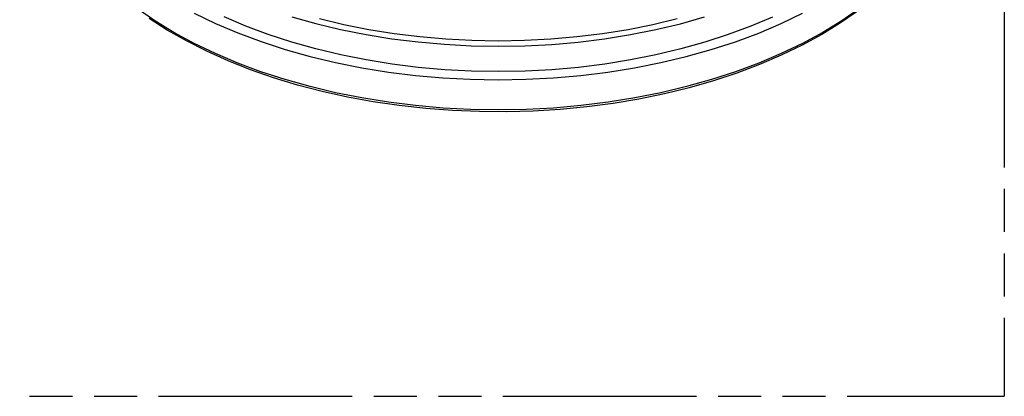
# Model space of a CAD drawing. Header units: millimetres. Extents: x 0 to 210, y 0 to 297.
# Tile 4 of 7: x 106 to 150, y 208 to 225. Entities that reach past the tile are written whole.
import ezdxf

# ---------------------------------------------------------------- set-up
doc = ezdxf.new("R2010")
doc.units = ezdxf.units.MM
doc.header["$LTSCALE"] = 19.36
doc.linetypes.add('PHANTOM', pattern=[0.8, 0.45, -0.05, 0.1, -0.05, 0.1, -0.05])
doc.layers.get('0').update_dxf_attribs({"linetype": 'CONTINUOUS'})
doc.layers.add('DEFAULT_3', color=7, linetype='PHANTOM')

msp = doc.modelspace()

# ---------------------------------------------------------------- linework, layer by layer
at = {"color": 7, "linetype": 'Continuous'}
msp.add_line((142.7172, 224.4695), (141.9151, 223.9795), dxfattribs=at)
at = {"color": 9, "linetype": 'Continuous'}
for points in [[(148.0018, 232.4971), (147.9642, 231.7777), (147.8513, 231.0608), (147.6638, 230.3492), (147.4021, 229.6454), (147.0673, 228.952), (146.6606, 228.2716), (146.1835, 227.6065), (145.6377, 226.9594), (145.0252, 226.3324), (144.3483, 225.7279), (143.6093, 225.1481), (142.8111, 224.5952), (141.9566, 224.071)], [(141.9566, 224.071), (141.0487, 223.5776), (140.091, 223.1168), (139.0868, 222.6902), (138.0398, 222.2994), (136.9538, 221.9457), (135.8328, 221.6306), (134.6809, 221.3552), (133.5024, 221.1203), (132.3014, 220.9271), (131.0824, 220.776), (129.8498, 220.6677), (128.6081, 220.6025), (127.3619, 220.5808), (126.1157, 220.6025), (124.874, 220.6677), (123.6414, 220.776), (122.4224, 220.927), (121.2214, 221.1203), (120.0429, 221.3551), (118.891, 221.6306), (117.77, 221.9457), (116.684, 222.2993), (115.637, 222.6901), (114.6328, 223.1167), (113.675, 223.5776), (112.7672, 224.071), (111.9126, 224.5951), (111.1144, 225.148)]]:
    msp.add_lwpolyline(points, dxfattribs=at)
at = {"color": 7, "linetype": 'Continuous'}
for points in [[(148.0018, 232.4971), (147.9695, 231.8238), (147.8724, 231.1519), (147.7107, 230.4839), (147.4848, 229.8216), (147.1949, 229.167), (146.8418, 228.5223), (146.4266, 227.8899), (145.9504, 227.2718), (145.4148, 226.6703), (144.8216, 226.0874), (144.1728, 225.5251), (143.4705, 224.9852), (142.7172, 224.4695)], [(141.9151, 223.9795), (141.0278, 223.4966), (140.0934, 223.0451), (139.1152, 222.6267), (138.0965, 222.2425), (137.0406, 221.8938), (135.9514, 221.5818), (134.8328, 221.3077), (133.6886, 221.0723), (132.5227, 220.8764), (131.3391, 220.7205), (130.142, 220.6053), (128.9353, 220.5311), (127.7233, 220.4981), (126.51, 220.5064), (125.2997, 220.5561), (124.0965, 220.6469), (122.9045, 220.7786), (121.7278, 220.9507), (120.5705, 221.1626), (119.4366, 221.4136), (118.3298, 221.703), (117.254, 222.0297), (116.2131, 222.3927), (115.2106, 222.7907), (114.2498, 223.2224), (113.3341, 223.6865), (112.467, 224.1813), (111.6514, 224.7052)], [(113.6791, 224.9344), (114.6363, 224.474), (115.6397, 224.048), (116.6857, 223.6576), (117.7706, 223.3044), (118.8905, 222.9896), (120.0419, 222.7143), (121.2198, 222.4795), (122.4195, 222.2864), (123.6364, 222.1353), (124.865, 222.0271), (126.1033, 221.9618), (127.3499, 221.9397), (128.5978, 221.961), (129.8406, 222.0259), (131.0745, 222.134), (132.2954, 222.2852), (133.4972, 222.4783), (134.6728, 222.7122), (135.8216, 222.9866), (136.9422, 223.3012), (138.0292, 223.6545), (139.0781, 224.0457), (140.085, 224.473), (141.0438, 224.9341)], [(139.697, 224.7669), (138.7234, 224.3533), (137.7084, 223.9743), (136.6557, 223.6317), (135.5699, 223.3264), (134.4566, 223.06), (133.3171, 222.8329), (132.1524, 222.6454), (130.9692, 222.4985), (129.7733, 222.3934), (128.5687, 222.3302), (127.3592, 222.3092), (126.1508, 222.3303), (124.9507, 222.3933), (123.7598, 222.4979), (122.5797, 222.6441), (121.4157, 222.8312), (120.2719, 223.0591), (119.1534, 223.3264), (118.0655, 223.6324), (117.0119, 223.9755), (115.9967, 224.3547), (115.0233, 224.7684)], [(118.0667, 224.7751), (119.1519, 224.4699), (120.2677, 224.2031), (121.4092, 223.9755), (122.5718, 223.7884), (123.751, 223.642), (124.9419, 223.537), (126.1423, 223.4737), (127.3509, 223.4523), (128.5606, 223.473), (129.7652, 223.536), (130.9609, 223.6407), (132.1438, 223.7873), (133.3082, 223.9744), (134.4473, 224.2011), (135.5603, 224.467), (136.6461, 224.7718)], [(135.4063, 224.6802), (134.3153, 224.4192), (133.1986, 224.1966), (132.0572, 224.0128), (130.8977, 223.8688), (129.7256, 223.7658), (128.545, 223.7038), (127.3595, 223.6833), (126.1751, 223.7039), (124.9987, 223.7657), (123.8314, 223.8682), (122.6751, 224.0115), (121.5346, 224.1948), (120.4138, 224.4181), (119.3177, 224.6801)]]:
    msp.add_lwpolyline(points, dxfattribs=at)
at = {"layer": 'DEFAULT_3', "color": 91, "linetype": 'PHANTOM', "true_color": 0x80ff80}
for p in [(150.1286, 257.68), (50.1286, 207.68)]:
    msp.add_line(p, (150.1286, 207.68), dxfattribs=at)

doc.saveas('drawing.dxf')
